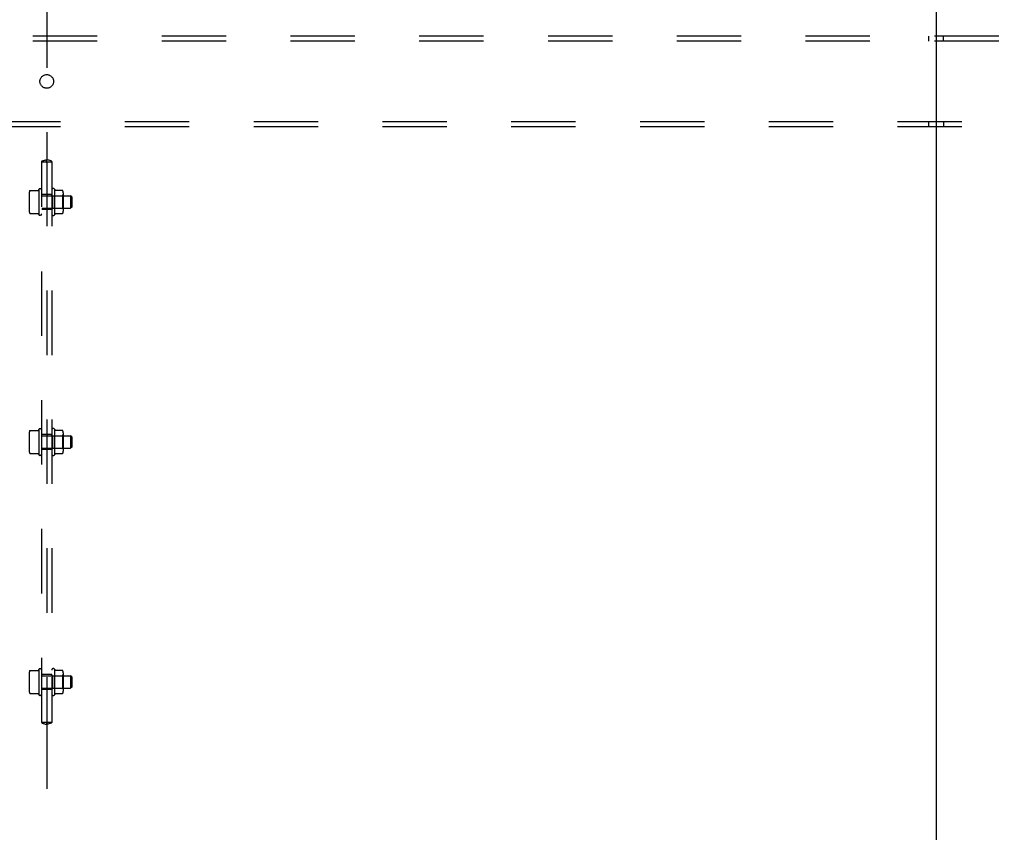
# Model space of a CAD drawing. Header units: inches. Extents: x 0 to 291, y 0 to 188.
# Tile 102 of 113: x 242 to 267, y 74 to 95. Entities that reach past the tile are written whole.
import ezdxf

# ---------------------------------------------------------------- set-up
doc = ezdxf.new("R2010")
doc.units = ezdxf.units.IN
doc.header["$LTSCALE"] = 16.018896
doc.header["$MEASUREMENT"] = 0
doc.linetypes.add('DOT', pattern=[0.2, 0.1, -0.1])
doc.linetypes.add('HIDDEN', pattern=[0.2, 0.1, -0.1])
doc.layers.get('0').update_dxf_attribs({"linetype": 'CONTINUOUS'})
doc.layers.add('DEFAULT_2', color=8, linetype='HIDDEN')
doc.layers.add('SUBPANELS', color=7, linetype='CONTINUOUS')

msp = doc.modelspace()

# ---------------------------------------------------------------- linework, layer by layer
at = {"color": 7, "linetype": 'Continuous'}
msp.add_line((265.0598, 132.9117), (265.0598, 49.1617), dxfattribs=at)
at = {"layer": 'DEFAULT_2', "color": 8, "linetype": 'HIDDEN'}
for p, q in [((279.4348, 94.1617), (206.4348, 94.1617)), ((264.8723, 94.1617), (264.8723, 94.0367)), ((265.2473, 94.0367), (265.2473, 94.1617)), ((279.4348, 94.0367), (206.4348, 94.0367)), ((206.4348, 92.0367), (279.4348, 92.0367)), ((206.4348, 91.9117), (279.4348, 91.9117)), ((264.8723, 92.0367), (264.8723, 91.9117)), ((265.2473, 92.0367), (265.2473, 91.9117))]:
    msp.add_line(p, q, dxfattribs=at)
at = {"layer": 'DEFAULT_2', "color": 8, "linetype": 'DOT'}
msp.add_circle((242.9348, 93.0367), 0.17, dxfattribs=at)
at = {"layer": 'SUBPANELS', "color": 8, "linetype": 'HIDDEN'}
for p, q in [((242.9348, 94.9794), (242.9348, 91.0941)), ((242.8091, 91.0367), (243.0605, 91.0367)), ((242.8098, 77.0992), (242.8098, 91.0367)), ((242.9313, 91.0433), (242.9348, 91.0437)), ((242.9348, 91.0437), (242.9333, 91.0436)), ((242.9347, 91.0437), (242.9383, 91.0433)), ((242.9348, 91.0367), (242.9348, 77.0992)), ((242.9363, 91.0436), (242.9352, 91.0437)), ((243.0598, 91.0367), (243.0598, 77.0992)), ((242.4998, 90.2606), (242.4998, 89.8129)), ((242.5211, 90.3239), (242.7233, 90.3239)), ((242.7328, 90.3308), (242.7398, 90.3516)), ((242.7398, 90.3516), (242.7398, 89.7219)), ((243.0598, 90.2242), (242.8098, 90.2242)), ((242.8098, 90.1917), (243.5298, 90.1917)), ((243.0798, 90.1927), (243.0598, 90.2127)), ((243.0798, 90.1927), (243.3258, 90.1927)), ((243.0798, 90.1927), (243.0798, 89.8807)), ((243.1298, 90.3551), (243.1298, 89.7184)), ((243.3245, 90.3268), (243.1542, 90.3268)), ((243.3258, 90.1927), (243.3458, 90.2127)), ((243.3258, 90.1927), (243.3258, 89.8807)), ((243.3458, 90.2635), (243.3458, 89.81)), ((243.5598, 90.1617), (243.5298, 90.1917)), ((243.5298, 90.1917), (243.5298, 89.8817)), ((243.5598, 90.1617), (243.5598, 89.9117)), ((243.5598, 89.9117), (243.5298, 89.8817)), ((242.5211, 89.7496), (242.7233, 89.7496)), ((242.7328, 89.7427), (242.7398, 89.7219)), ((242.8098, 89.8817), (243.5298, 89.8817)), ((243.0598, 89.8492), (242.8098, 89.8492)), ((243.0798, 89.8807), (243.0598, 89.8607)), ((243.0798, 89.8807), (243.3258, 89.8807)), ((243.3245, 89.7467), (243.1542, 89.7467)), ((243.3258, 89.8807), (243.3458, 89.8607)), ((242.4998, 84.2919), (242.4998, 83.8441)), ((242.5211, 84.3551), (242.7233, 84.3551)), ((242.7328, 84.3621), (242.7398, 84.3828)), ((242.7398, 84.3828), (242.7398, 83.7532)), ((243.1298, 84.3863), (243.1298, 83.7497)), ((243.3245, 84.358), (243.1542, 84.358)), ((243.3458, 84.2947), (243.3458, 83.8412)), ((243.0598, 84.2555), (242.8098, 84.2555)), ((242.8098, 84.223), (243.5298, 84.223)), ((243.0798, 84.224), (243.0598, 84.244)), ((243.0798, 84.224), (243.3258, 84.224)), ((243.0798, 84.224), (243.0798, 83.912)), ((243.3258, 84.224), (243.3458, 84.244)), ((243.3258, 84.224), (243.3258, 83.912)), ((243.5598, 84.193), (243.5298, 84.223)), ((243.5298, 84.223), (243.5298, 83.913)), ((243.5598, 84.193), (243.5598, 83.943)), ((242.5211, 83.7809), (242.7233, 83.7809)), ((242.7328, 83.7739), (242.7398, 83.7532)), ((242.8098, 83.913), (243.5298, 83.913)), ((243.0598, 83.8805), (242.8098, 83.8805)), ((243.0798, 83.912), (243.0598, 83.892)), ((243.0798, 83.912), (243.3258, 83.912)), ((243.3245, 83.778), (243.1542, 83.778)), ((243.3258, 83.912), (243.3458, 83.892)), ((243.5598, 83.943), (243.5298, 83.913)), ((242.5211, 78.3864), (242.7233, 78.3864)), ((242.7328, 78.3933), (242.7398, 78.4141)), ((242.7398, 78.4141), (242.7398, 77.7844)), ((243.1298, 78.4176), (243.1298, 77.7809)), ((243.3245, 78.3893), (243.1542, 78.3893)), ((242.4998, 78.3231), (242.4998, 77.8754)), ((243.0598, 78.2867), (242.8098, 78.2867)), ((242.8098, 78.2542), (243.5298, 78.2542)), ((243.0798, 78.2552), (243.0598, 78.2752)), ((243.0798, 78.2552), (243.3258, 78.2552)), ((243.0798, 78.2552), (243.0798, 77.9432)), ((243.3258, 78.2552), (243.3458, 78.2752)), ((243.3258, 78.2552), (243.3258, 77.9432)), ((243.3458, 78.326), (243.3458, 77.8725)), ((243.5598, 78.2242), (243.5298, 78.2542)), ((243.5298, 78.2542), (243.5298, 77.9442)), ((243.5598, 78.2242), (243.5598, 77.9742)), ((242.8098, 77.9442), (243.5298, 77.9442)), ((243.0598, 77.9117), (242.8098, 77.9117)), ((243.0798, 77.9432), (243.0598, 77.9232)), ((243.0798, 77.9432), (243.3258, 77.9432)), ((243.3258, 77.9432), (243.3458, 77.9232)), ((243.5598, 77.9742), (243.5298, 77.9442)), ((242.5211, 77.8121), (242.7233, 77.8121)), ((242.7328, 77.8052), (242.7398, 77.7844)), ((243.3245, 77.8092), (243.1542, 77.8092)), ((242.8091, 77.0992), (243.0605, 77.0992)), ((242.9348, 77.0923), (242.9313, 77.0927)), ((242.9333, 77.0923), (242.9344, 77.0923)), ((242.9383, 77.0927), (242.9347, 77.0923)), ((242.9347, 77.0923), (242.9363, 77.0923)), ((242.9348, 77.0419), (242.9348, 73.9066))]:
    msp.add_line(p, q, dxfattribs=at)
for points in [[(242.8091, 91.0367), (242.8096, 91.0446), (242.8138, 91.0514), (242.8218, 91.0575), (242.833, 91.0628), (242.846, 91.0672), (242.861, 91.0715), (242.8782, 91.0759), (242.8969, 91.0809), (242.9161, 91.0868), (242.9348, 91.0941)], [(242.9297, 91.0441), (242.9298, 91.0444), (242.93, 91.0449), (242.9305, 91.0459), (242.931, 91.0476), (242.9316, 91.0504), (242.9323, 91.0547), (242.933, 91.0611), (242.9337, 91.0698), (242.9343, 91.0807), (242.9348, 91.0941)], [(242.93, 91.0434), (242.9298, 91.0437), (242.9297, 91.044), (242.9297, 91.0441)], [(242.9332, 91.0367), (242.9315, 91.0407), (242.9304, 91.0427), (242.93, 91.0434)], [(243.0605, 91.0367), (243.06, 91.0446), (243.0558, 91.0514), (243.0478, 91.0575), (243.0366, 91.0628), (243.0236, 91.0672), (243.0086, 91.0715), (242.9913, 91.0759), (242.9727, 91.0809), (242.9535, 91.0868), (242.9348, 91.0941)], [(242.9399, 91.0441), (242.9398, 91.0444), (242.9395, 91.0449), (242.9391, 91.0459), (242.9386, 91.0476), (242.938, 91.0504), (242.9373, 91.0547), (242.9366, 91.0611), (242.9359, 91.0698), (242.9353, 91.0807), (242.9348, 91.0941)], [(242.9363, 91.0367), (242.9381, 91.0407), (242.9392, 91.0427), (242.9396, 91.0434)], [(242.9396, 91.0434), (242.9398, 91.0437), (242.9399, 91.044), (242.9399, 91.0441)], [(242.5119, 90.3179), (242.5127, 90.3194), (242.5138, 90.3207), (242.515, 90.3218), (242.5165, 90.3227), (242.5181, 90.3234), (242.5198, 90.3238), (242.5211, 90.3239)], [(242.7328, 90.3308), (242.7328, 90.3307), (242.7328, 90.3306), (242.7327, 90.3306), (242.7327, 90.3305), (242.7327, 90.3304), (242.7326, 90.3303), (242.7326, 90.3302), (242.7326, 90.3301), (242.7325, 90.33), (242.7325, 90.3299), (242.7325, 90.3298), (242.7324, 90.3297), (242.7324, 90.3296), (242.7323, 90.3295), (242.7323, 90.3294), (242.7322, 90.3293), (242.7322, 90.3292), (242.7321, 90.3291), (242.7321, 90.329), (242.732, 90.3289), (242.7319, 90.3288), (242.7319, 90.3287), (242.7318, 90.3286), (242.7317, 90.3285), (242.7317, 90.3284), (242.7316, 90.3283), (242.7315, 90.3282), (242.7314, 90.328), (242.7314, 90.3279), (242.7313, 90.3278), (242.7312, 90.3277), (242.7311, 90.3276), (242.731, 90.3275), (242.7309, 90.3273), (242.7308, 90.3272), (242.7307, 90.3271), (242.7305, 90.327), (242.7304, 90.3268), (242.7303, 90.3267), (242.7302, 90.3266), (242.73, 90.3265), (242.7299, 90.3263), (242.7297, 90.3262), (242.7296, 90.3261), (242.7294, 90.3259), (242.7292, 90.3258), (242.729, 90.3257), (242.7288, 90.3255), (242.7286, 90.3254), (242.7284, 90.3253), (242.7282, 90.3251), (242.728, 90.325), (242.7277, 90.3249), (242.7274, 90.3248), (242.7271, 90.3246), (242.7268, 90.3245), (242.7265, 90.3244), (242.7262, 90.3243), (242.7258, 90.3242), (242.7254, 90.3241), (242.725, 90.324), (242.7246, 90.3239), (242.7241, 90.3239), (242.7236, 90.3239), (242.7233, 90.3239)], [(243.1541, 90.3268), (243.1537, 90.3268), (243.153, 90.3268), (243.1525, 90.3269), (243.152, 90.327), (243.1515, 90.3271), (243.1511, 90.3272), (243.1507, 90.3273), (243.1503, 90.3275), (243.15, 90.3276), (243.1497, 90.3278), (243.1494, 90.3279), (243.1492, 90.3281), (243.1489, 90.3282), (243.1487, 90.3283), (243.1485, 90.3285), (243.1483, 90.3286), (243.1481, 90.3288), (243.1479, 90.3289), (243.1477, 90.329), (243.1476, 90.3292), (243.1474, 90.3293), (243.1473, 90.3295), (243.1471, 90.3296), (243.147, 90.3297), (243.1469, 90.3298), (243.1467, 90.33), (243.1466, 90.3301), (243.1465, 90.3302), (243.1464, 90.3303), (243.1463, 90.3305), (243.1462, 90.3306), (243.1461, 90.3307), (243.1461, 90.3308), (243.146, 90.3309), (243.1459, 90.331), (243.1458, 90.3311), (243.1457, 90.3312), (243.1457, 90.3313), (243.1456, 90.3314)], [(243.3336, 90.3208), (243.333, 90.322), (243.3322, 90.3231), (243.3313, 90.3241), (243.3303, 90.3249), (243.3291, 90.3256), (243.3279, 90.3262), (243.3265, 90.3265), (243.3251, 90.3267), (243.3245, 90.3268)], [(242.5119, 89.7556), (242.5127, 89.7541), (242.5138, 89.7528), (242.515, 89.7517), (242.5165, 89.7507), (242.5181, 89.7501), (242.5198, 89.7497), (242.5211, 89.7496)], [(242.7233, 89.7496), (242.7236, 89.7496), (242.7241, 89.7496), (242.7246, 89.7495), (242.725, 89.7495), (242.7254, 89.7494), (242.7258, 89.7493), (242.7262, 89.7492), (242.7265, 89.7491), (242.7268, 89.749), (242.7271, 89.7489), (242.7274, 89.7487), (242.7277, 89.7486), (242.728, 89.7485), (242.7282, 89.7483), (242.7284, 89.7482), (242.7286, 89.7481), (242.7288, 89.748), (242.729, 89.7478), (242.7292, 89.7477), (242.7294, 89.7476), (242.7296, 89.7474), (242.7297, 89.7473), (242.7299, 89.7472), (242.73, 89.747), (242.7302, 89.7469), (242.7303, 89.7468), (242.7304, 89.7467), (242.7305, 89.7465), (242.7307, 89.7464), (242.7308, 89.7463), (242.7309, 89.7462), (242.731, 89.746), (242.7311, 89.7459), (242.7312, 89.7458), (242.7313, 89.7457), (242.7314, 89.7456), (242.7314, 89.7454), (242.7315, 89.7453), (242.7316, 89.7452), (242.7317, 89.7451), (242.7317, 89.745), (242.7318, 89.7449), (242.7319, 89.7448), (242.7319, 89.7447), (242.732, 89.7446), (242.7321, 89.7445), (242.7321, 89.7444), (242.7322, 89.7443), (242.7322, 89.7442), (242.7323, 89.7441), (242.7323, 89.744), (242.7324, 89.7439), (242.7324, 89.7438), (242.7325, 89.7437), (242.7325, 89.7436), (242.7325, 89.7435), (242.7326, 89.7434), (242.7326, 89.7433), (242.7326, 89.7432), (242.7327, 89.7431), (242.7327, 89.743), (242.7327, 89.7429), (242.7328, 89.7428), (242.7328, 89.7428), (242.7328, 89.7427)], [(243.1456, 89.7421), (243.1457, 89.7421), (243.1457, 89.7422), (243.1458, 89.7423), (243.1459, 89.7424), (243.146, 89.7425), (243.1461, 89.7427), (243.1461, 89.7428), (243.1462, 89.7429), (243.1464, 89.7431), (243.1465, 89.7432), (243.1466, 89.7433), (243.1467, 89.7435), (243.1468, 89.7436), (243.147, 89.7437), (243.1471, 89.7439), (243.1473, 89.744), (243.1474, 89.7442), (243.1476, 89.7443), (243.1478, 89.7445), (243.148, 89.7446), (243.1482, 89.7448), (243.1484, 89.7449), (243.1486, 89.7451), (243.1489, 89.7453), (243.1491, 89.7454), (243.1494, 89.7456), (243.1497, 89.7457), (243.1501, 89.7459), (243.1505, 89.746), (243.1509, 89.7462), (243.1513, 89.7463), (243.1518, 89.7465), (243.1523, 89.7466), (243.1529, 89.7467), (243.1536, 89.7467), (243.1541, 89.7467)], [(243.3336, 89.7527), (243.333, 89.7515), (243.3322, 89.7504), (243.3313, 89.7494), (243.3303, 89.7486), (243.3291, 89.7479), (243.3279, 89.7473), (243.3265, 89.7469), (243.3251, 89.7467), (243.3245, 89.7467)], [(242.5119, 84.3492), (242.5127, 84.3506), (242.5138, 84.3519), (242.515, 84.3531), (242.5165, 84.354), (242.5181, 84.3546), (242.5198, 84.355), (242.5211, 84.3551)], [(242.7328, 84.3621), (242.7328, 84.362), (242.7328, 84.3619), (242.7327, 84.3618), (242.7327, 84.3617), (242.7327, 84.3616), (242.7326, 84.3615), (242.7326, 84.3614), (242.7326, 84.3613), (242.7325, 84.3613), (242.7325, 84.3612), (242.7325, 84.3611), (242.7324, 84.361), (242.7324, 84.3609), (242.7323, 84.3608), (242.7323, 84.3607), (242.7322, 84.3606), (242.7322, 84.3605), (242.7321, 84.3604), (242.7321, 84.3603), (242.732, 84.3602), (242.7319, 84.3601), (242.7319, 84.36), (242.7318, 84.3598), (242.7317, 84.3597), (242.7317, 84.3596), (242.7316, 84.3595), (242.7315, 84.3594), (242.7314, 84.3593), (242.7314, 84.3592), (242.7313, 84.3591), (242.7312, 84.3589), (242.7311, 84.3588), (242.731, 84.3587), (242.7309, 84.3586), (242.7308, 84.3585), (242.7307, 84.3583), (242.7305, 84.3582), (242.7304, 84.3581), (242.7303, 84.358), (242.7302, 84.3578), (242.73, 84.3577), (242.7299, 84.3576), (242.7297, 84.3574), (242.7296, 84.3573), (242.7294, 84.3572), (242.7292, 84.357), (242.729, 84.3569), (242.7288, 84.3568), (242.7286, 84.3567), (242.7284, 84.3565), (242.7282, 84.3564), (242.728, 84.3563), (242.7277, 84.3561), (242.7274, 84.356), (242.7271, 84.3559), (242.7268, 84.3558), (242.7265, 84.3556), (242.7262, 84.3555), (242.7258, 84.3554), (242.7254, 84.3553), (242.725, 84.3553), (242.7246, 84.3552), (242.7241, 84.3552), (242.7236, 84.3551), (242.7233, 84.3551)], [(243.1541, 84.358), (243.1537, 84.358), (243.153, 84.3581), (243.1525, 84.3581), (243.152, 84.3582), (243.1515, 84.3583), (243.1511, 84.3585), (243.1507, 84.3586), (243.1503, 84.3587), (243.15, 84.3589), (243.1497, 84.359), (243.1494, 84.3592), (243.1492, 84.3593), (243.1489, 84.3594), (243.1487, 84.3596), (243.1485, 84.3597), (243.1483, 84.3599), (243.1481, 84.36), (243.1479, 84.3602), (243.1477, 84.3603), (243.1476, 84.3604), (243.1474, 84.3606), (243.1473, 84.3607), (243.1471, 84.3608), (243.147, 84.361), (243.1469, 84.3611), (243.1467, 84.3612), (243.1466, 84.3613), (243.1465, 84.3615), (243.1464, 84.3616), (243.1463, 84.3617), (243.1462, 84.3618), (243.1461, 84.3619), (243.1461, 84.3621), (243.146, 84.3622), (243.1459, 84.3623), (243.1458, 84.3624), (243.1457, 84.3625), (243.1457, 84.3626), (243.1456, 84.3627)], [(243.3336, 84.3521), (243.333, 84.3532), (243.3322, 84.3543), (243.3313, 84.3553), (243.3303, 84.3562), (243.3291, 84.3569), (243.3279, 84.3574), (243.3265, 84.3578), (243.3251, 84.358), (243.3245, 84.358)], [(242.5119, 83.7868), (242.5127, 83.7854), (242.5138, 83.784), (242.515, 83.7829), (242.5165, 83.782), (242.5181, 83.7813), (242.5198, 83.781), (242.5211, 83.7809)], [(242.7233, 83.7809), (242.7236, 83.7809), (242.7241, 83.7808), (242.7246, 83.7808), (242.725, 83.7807), (242.7254, 83.7806), (242.7258, 83.7805), (242.7262, 83.7804), (242.7265, 83.7803), (242.7268, 83.7802), (242.7271, 83.7801), (242.7274, 83.78), (242.7277, 83.7799), (242.728, 83.7797), (242.7282, 83.7796), (242.7284, 83.7795), (242.7286, 83.7793), (242.7288, 83.7792), (242.729, 83.7791), (242.7292, 83.7789), (242.7294, 83.7788), (242.7296, 83.7787), (242.7297, 83.7785), (242.7299, 83.7784), (242.73, 83.7783), (242.7302, 83.7782), (242.7303, 83.778), (242.7304, 83.7779), (242.7305, 83.7778), (242.7307, 83.7777), (242.7308, 83.7775), (242.7309, 83.7774), (242.731, 83.7773), (242.7311, 83.7772), (242.7312, 83.777), (242.7313, 83.7769), (242.7314, 83.7768), (242.7314, 83.7767), (242.7315, 83.7766), (242.7316, 83.7765), (242.7317, 83.7764), (242.7317, 83.7762), (242.7318, 83.7761), (242.7319, 83.776), (242.7319, 83.7759), (242.732, 83.7758), (242.7321, 83.7757), (242.7321, 83.7756), (242.7322, 83.7755), (242.7322, 83.7754), (242.7323, 83.7753), (242.7323, 83.7752), (242.7324, 83.7751), (242.7324, 83.775), (242.7325, 83.7749), (242.7325, 83.7748), (242.7325, 83.7747), (242.7326, 83.7746), (242.7326, 83.7745), (242.7326, 83.7745), (242.7327, 83.7744), (242.7327, 83.7743), (242.7327, 83.7742), (242.7328, 83.7741), (242.7328, 83.774), (242.7328, 83.7739)], [(243.1456, 83.7733), (243.1457, 83.7734), (243.1457, 83.7735), (243.1458, 83.7736), (243.1459, 83.7737), (243.146, 83.7738), (243.1461, 83.7739), (243.1461, 83.774), (243.1462, 83.7742), (243.1464, 83.7743), (243.1465, 83.7744), (243.1466, 83.7746), (243.1467, 83.7747), (243.1468, 83.7749), (243.147, 83.775), (243.1471, 83.7751), (243.1473, 83.7753), (243.1474, 83.7754), (243.1476, 83.7756), (243.1478, 83.7757), (243.148, 83.7759), (243.1482, 83.776), (243.1484, 83.7762), (243.1486, 83.7763), (243.1489, 83.7765), (243.1491, 83.7767), (243.1494, 83.7768), (243.1497, 83.777), (243.1501, 83.7771), (243.1505, 83.7773), (243.1509, 83.7774), (243.1513, 83.7776), (243.1518, 83.7777), (243.1523, 83.7778), (243.1529, 83.7779), (243.1536, 83.778), (243.1541, 83.778)], [(243.3336, 83.7839), (243.333, 83.7827), (243.3322, 83.7817), (243.3313, 83.7807), (243.3303, 83.7798), (243.3291, 83.7791), (243.3279, 83.7786), (243.3265, 83.7782), (243.3251, 83.778), (243.3245, 83.778)], [(242.5119, 78.3804), (242.5127, 78.3819), (242.5138, 78.3832), (242.515, 78.3843), (242.5165, 78.3852), (242.5181, 78.3859), (242.5198, 78.3863), (242.5211, 78.3864)], [(242.7328, 78.3933), (242.7328, 78.3932), (242.7328, 78.3931), (242.7327, 78.3931), (242.7327, 78.393), (242.7327, 78.3929), (242.7326, 78.3928), (242.7326, 78.3927), (242.7326, 78.3926), (242.7325, 78.3925), (242.7325, 78.3924), (242.7325, 78.3923), (242.7324, 78.3922), (242.7324, 78.3921), (242.7323, 78.392), (242.7323, 78.3919), (242.7322, 78.3918), (242.7322, 78.3917), (242.7321, 78.3916), (242.7321, 78.3915), (242.732, 78.3914), (242.7319, 78.3913), (242.7319, 78.3912), (242.7318, 78.3911), (242.7317, 78.391), (242.7317, 78.3909), (242.7316, 78.3908), (242.7315, 78.3907), (242.7314, 78.3905), (242.7314, 78.3904), (242.7313, 78.3903), (242.7312, 78.3902), (242.7311, 78.3901), (242.731, 78.39), (242.7309, 78.3898), (242.7308, 78.3897), (242.7307, 78.3896), (242.7305, 78.3895), (242.7304, 78.3893), (242.7303, 78.3892), (242.7302, 78.3891), (242.73, 78.389), (242.7299, 78.3888), (242.7297, 78.3887), (242.7296, 78.3886), (242.7294, 78.3884), (242.7292, 78.3883), (242.729, 78.3882), (242.7288, 78.388), (242.7286, 78.3879), (242.7284, 78.3878), (242.7282, 78.3876), (242.728, 78.3875), (242.7277, 78.3874), (242.7274, 78.3873), (242.7271, 78.3871), (242.7268, 78.387), (242.7265, 78.3869), (242.7262, 78.3868), (242.7258, 78.3867), (242.7254, 78.3866), (242.725, 78.3865), (242.7246, 78.3864), (242.7241, 78.3864), (242.7236, 78.3864), (242.7233, 78.3864)], [(243.1541, 78.3893), (243.1537, 78.3893), (243.153, 78.3893), (243.1525, 78.3894), (243.152, 78.3895), (243.1515, 78.3896), (243.1511, 78.3897), (243.1507, 78.3898), (243.1503, 78.39), (243.15, 78.3901), (243.1497, 78.3903), (243.1494, 78.3904), (243.1492, 78.3906), (243.1489, 78.3907), (243.1487, 78.3908), (243.1485, 78.391), (243.1483, 78.3911), (243.1481, 78.3913), (243.1479, 78.3914), (243.1477, 78.3915), (243.1476, 78.3917), (243.1474, 78.3918), (243.1473, 78.392), (243.1471, 78.3921), (243.147, 78.3922), (243.1469, 78.3923), (243.1467, 78.3925), (243.1466, 78.3926), (243.1465, 78.3927), (243.1464, 78.3928), (243.1463, 78.393), (243.1462, 78.3931), (243.1461, 78.3932), (243.1461, 78.3933), (243.146, 78.3934), (243.1459, 78.3935), (243.1458, 78.3936), (243.1457, 78.3937), (243.1457, 78.3938), (243.1456, 78.3939)], [(243.3336, 78.3833), (243.333, 78.3845), (243.3322, 78.3856), (243.3313, 78.3866), (243.3303, 78.3874), (243.3291, 78.3881), (243.3279, 78.3887), (243.3265, 78.389), (243.3251, 78.3892), (243.3245, 78.3893)], [(242.5119, 77.8181), (242.5127, 77.8166), (242.5138, 77.8153), (242.515, 77.8142), (242.5165, 77.8132), (242.5181, 77.8126), (242.5198, 77.8122), (242.5211, 77.8121)], [(242.7233, 77.8121), (242.7236, 77.8121), (242.7241, 77.8121), (242.7246, 77.812), (242.725, 77.812), (242.7254, 77.8119), (242.7258, 77.8118), (242.7262, 77.8117), (242.7265, 77.8116), (242.7268, 77.8115), (242.7271, 77.8114), (242.7274, 77.8112), (242.7277, 77.8111), (242.728, 77.811), (242.7282, 77.8108), (242.7284, 77.8107), (242.7286, 77.8106), (242.7288, 77.8105), (242.729, 77.8103), (242.7292, 77.8102), (242.7294, 77.8101), (242.7296, 77.8099), (242.7297, 77.8098), (242.7299, 77.8097), (242.73, 77.8095), (242.7302, 77.8094), (242.7303, 77.8093), (242.7304, 77.8092), (242.7305, 77.809), (242.7307, 77.8089), (242.7308, 77.8088), (242.7309, 77.8087), (242.731, 77.8085), (242.7311, 77.8084), (242.7312, 77.8083), (242.7313, 77.8082), (242.7314, 77.8081), (242.7314, 77.8079), (242.7315, 77.8078), (242.7316, 77.8077), (242.7317, 77.8076), (242.7317, 77.8075), (242.7318, 77.8074), (242.7319, 77.8073), (242.7319, 77.8072), (242.732, 77.8071), (242.7321, 77.807), (242.7321, 77.8069), (242.7322, 77.8068), (242.7322, 77.8067), (242.7323, 77.8066), (242.7323, 77.8065), (242.7324, 77.8064), (242.7324, 77.8063), (242.7325, 77.8062), (242.7325, 77.8061), (242.7325, 77.806), (242.7326, 77.8059), (242.7326, 77.8058), (242.7326, 77.8057), (242.7327, 77.8056), (242.7327, 77.8055), (242.7327, 77.8054), (242.7328, 77.8053), (242.7328, 77.8053), (242.7328, 77.8052)], [(243.1456, 77.8046), (243.1457, 77.8046), (243.1457, 77.8047), (243.1458, 77.8048), (243.1459, 77.8049), (243.146, 77.805), (243.1461, 77.8052), (243.1461, 77.8053), (243.1462, 77.8054), (243.1464, 77.8056), (243.1465, 77.8057), (243.1466, 77.8058), (243.1467, 77.806), (243.1468, 77.8061), (243.147, 77.8062), (243.1471, 77.8064), (243.1473, 77.8065), (243.1474, 77.8067), (243.1476, 77.8068), (243.1478, 77.807), (243.148, 77.8071), (243.1482, 77.8073), (243.1484, 77.8074), (243.1486, 77.8076), (243.1489, 77.8078), (243.1491, 77.8079), (243.1494, 77.8081), (243.1497, 77.8082), (243.1501, 77.8084), (243.1505, 77.8085), (243.1509, 77.8087), (243.1513, 77.8088), (243.1518, 77.809), (243.1523, 77.8091), (243.1529, 77.8092), (243.1536, 77.8092), (243.1541, 77.8092)], [(243.3336, 77.8152), (243.333, 77.814), (243.3322, 77.8129), (243.3313, 77.8119), (243.3303, 77.8111), (243.3291, 77.8104), (243.3279, 77.8098), (243.3265, 77.8094), (243.3251, 77.8092), (243.3245, 77.8092)], [(242.8091, 77.0992), (242.8096, 77.0914), (242.8138, 77.0846), (242.8218, 77.0785), (242.833, 77.0732), (242.846, 77.0688), (242.861, 77.0645), (242.8782, 77.0601), (242.8969, 77.0551), (242.9161, 77.0492), (242.9348, 77.0419)], [(242.93, 77.0926), (242.9298, 77.0923), (242.9297, 77.0919), (242.9297, 77.0918)], [(242.9297, 77.0918), (242.9298, 77.0916), (242.93, 77.0911), (242.9305, 77.0901), (242.931, 77.0884), (242.9316, 77.0855), (242.9323, 77.0812), (242.933, 77.0749), (242.9337, 77.0662), (242.9343, 77.0553), (242.9348, 77.0419)], [(242.9332, 77.0992), (242.9315, 77.0953), (242.9304, 77.0932), (242.93, 77.0926)], [(243.0605, 77.0992), (243.06, 77.0914), (243.0558, 77.0846), (243.0478, 77.0785), (243.0366, 77.0732), (243.0236, 77.0688), (243.0086, 77.0645), (242.9913, 77.0601), (242.9727, 77.0551), (242.9535, 77.0492), (242.9348, 77.0419)], [(242.9399, 77.0918), (242.9398, 77.0916), (242.9395, 77.0911), (242.9391, 77.0901), (242.9386, 77.0884), (242.938, 77.0855), (242.9373, 77.0812), (242.9366, 77.0749), (242.9359, 77.0662), (242.9353, 77.0553), (242.9348, 77.0419)], [(242.9363, 77.0992), (242.9381, 77.0953), (242.9392, 77.0932), (242.9396, 77.0926)], [(242.9396, 77.0926), (242.9398, 77.0923), (242.9399, 77.0919), (242.9399, 77.0918)]]:
    msp.add_lwpolyline(points, dxfattribs=at)
for centre, radius, start, end in [((242.641, 90.2606), 0.1412, 156.05, 180), ((242.7714, 90.3299), 0.0384, 0, 145.55034), ((243.0982, 90.3334), 0.0384, 34.44966, 180), ((242.68, 90.0367), 0.551, 32.31528, 35.28924), ((243.2046, 90.2635), 0.1412, 0, 23.95), ((242.641, 89.8129), 0.1412, 180, 203.95), ((242.7714, 89.7436), 0.0384, 214.44966, 360), ((243.0982, 89.7401), 0.0384, 180, 325.55034), ((242.68, 90.0367), 0.551, 324.71076, 327.68472), ((243.2046, 89.81), 0.1412, 336.05, 360), ((242.641, 84.2919), 0.1412, 156.05, 180), ((242.7714, 84.3611), 0.0384, 0, 145.55034), ((243.0982, 84.3646), 0.0384, 34.44966, 180), ((242.68, 84.068), 0.551, 32.31528, 35.28924), ((243.2046, 84.2947), 0.1412, 0, 23.95), ((242.641, 83.8441), 0.1412, 180, 203.95), ((242.7714, 83.7749), 0.0384, 214.44966, 360), ((242.68, 84.068), 0.551, 324.71076, 327.68472), ((243.2046, 83.8412), 0.1412, 336.05, 360), ((243.0982, 83.7714), 0.0384, 180, 325.55034), ((242.7714, 78.3924), 0.0384, 0, 145.55034), ((243.0982, 78.3959), 0.0384, 34.44966, 180), ((242.68, 78.0992), 0.551, 32.31528, 35.28924), ((242.641, 78.3231), 0.1412, 156.05, 180), ((243.2046, 78.326), 0.1412, 0, 23.95), ((242.641, 77.8754), 0.1412, 180, 203.95), ((242.7714, 77.8061), 0.0384, 214.44966, 360), ((243.0982, 77.8026), 0.0384, 180, 325.55034), ((242.68, 78.0992), 0.551, 324.71076, 327.68472), ((243.2046, 77.8725), 0.1412, 336.05, 360)]:
    msp.add_arc(centre, radius, start, end, dxfattribs=at)

doc.saveas('drawing.dxf')
